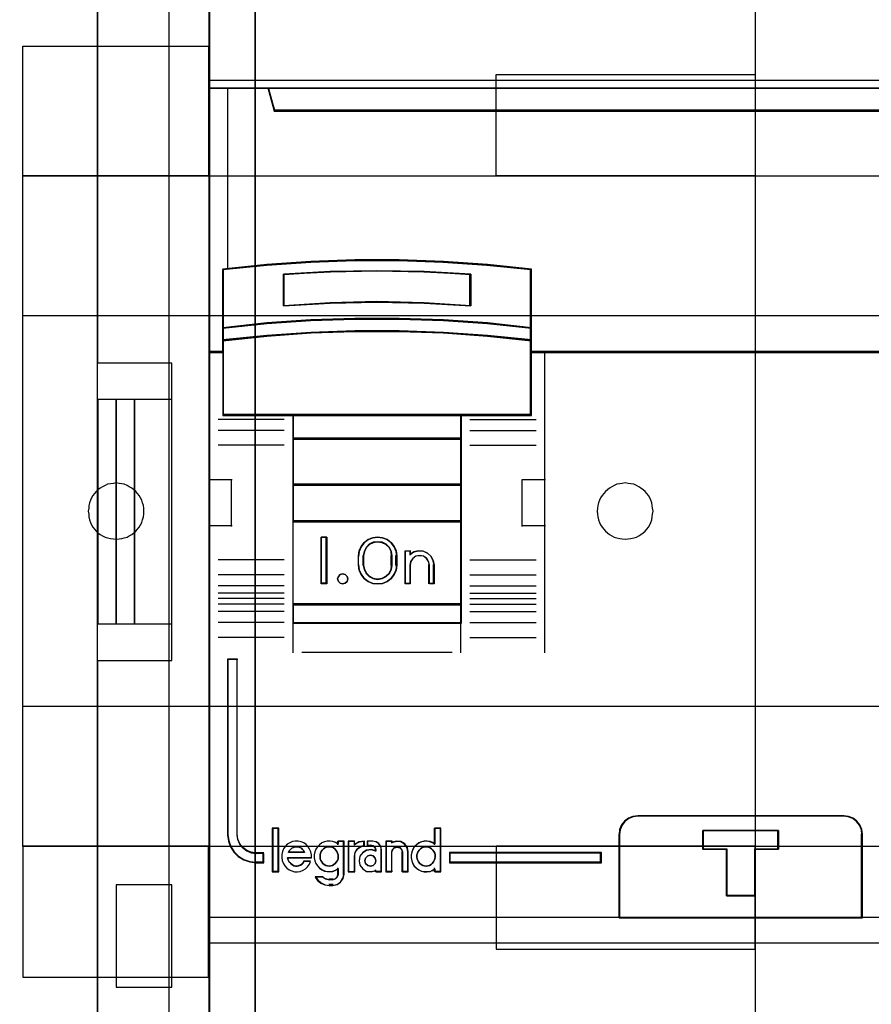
# Model space of a CAD drawing. Extents: x -558982 to 5119495, y -5290134 to 97908.
# Tile 138 of 256: x -474684 to -474227, y -21358 to -20830. Entities that reach past the tile are written whole.
import ezdxf

# ---------------------------------------------------------------- set-up
doc = ezdxf.new("R2010")
doc.units = 0
doc.header["$MEASUREMENT"] = 0
doc.layers.get('0').update_dxf_attribs({"color": 252})
for name, color, linetype in [('30', 7, 'Continuous'), ('45', 8, 'Continuous'), ('5', 7, 'Continuous'), ('50', 7, 'Continuous')]:
    doc.layers.add(name, color=color, linetype=linetype)

# ---------------------------------------------------------------- blocks, each defined once
blk = doc.blocks.new('*U1072')
at = {"layer": '5', "color": 7}
for points in [[(498.624489, -386.338651), (498.624489, -323.250088), (498.624489, -298.744188), (498.624489, -173.234937), (498.624489, -148.780413), (498.624489, -78.807593), (498.624489, -73.721462), (499.243182, -73.721462), (511.823274, -73.721462), (512.441967, -73.721462), (512.441967, -78.807593), (512.441967, -78.807593), (512.441967, -386.338651)], [(512.442723, -386.341247), (512.442723, -78.807635), (512.442723, -73.721462), (511.824042, -73.721462), (511.824042, -73.721462), (499.244201, -73.721462), (498.62552, -73.721462), (498.62552, -78.807635), (498.62552, -148.781036), (498.62552, -173.235764), (498.62552, -298.746057), (498.62552, -323.25216), (498.62552, -386.341247)]]:
    blk.add_lwpolyline(points, dxfattribs=at)
blk.add_lwpolyline([(512.440072, -386.34188), (512.440072, -78.808532), (512.440072, -386.34188)], close=True, dxfattribs=at)
at = {"layer": '50', "color": 7}
for points in [[(503.983265, -85.921426), (839.76091, -85.921426), (839.76091, -735.000783), (503.983265, -735.000783), (503.983265, -85.921426)], [(507.824617, -92.486155), (835.919558, -92.486155), (835.919558, -379.414356), (507.824617, -379.414356), (507.824617, -92.486155)]]:
    blk.add_lwpolyline(points, dxfattribs=at)
blk = doc.blocks.new('*U1074')
at = {"layer": '50', "color": 7}
for points in [[(503.999172, -168.476979), (507.968207, -168.476979), (507.968207, -152.524789), (503.999172, -152.524789), (503.999172, -93.507993)], [(503.999172, -227.493776), (503.999172, -168.476979)], [(509.985212, -93.002352), (509.985212, -227.999417)], [(509.985212, -137.34823), (834.016113, -137.34823), (834.016113, -183.650891), (509.985212, -183.650891), (509.985212, -137.34823)], [(504.988008, -154.479023), (503.999172, -154.479023), (503.999172, -166.522746), (504.988008, -166.522746), (504.988008, -154.479023)], [(505.976845, -154.479023), (504.985357, -154.479023), (504.985357, -166.522746), (505.976845, -166.522746), (505.976845, -154.479023)], [(507.970424, -154.479023), (505.974194, -154.479023), (505.974194, -166.522746), (507.970424, -166.522746), (507.970424, -154.479023)], [(504.985357, -186.005084), (507.970424, -186.005084), (507.970424, -180.518146), (504.985357, -180.518146), (504.985357, -186.005084)]]:
    blk.add_lwpolyline(points, dxfattribs=at)
blk = doc.blocks.new('*U1075')
at = {"layer": '30', "color": 7}
for points in [[(539.273865, -113.505966), (539.273865, -207.495802)], [(539.273865, -113.505966), (539.273865, -207.495802)], [(499.9802, -135.521016), (509.940145, -135.521016), (509.940145, -142.480318), (499.9802, -142.480318), (499.9802, -135.521016)], [(525.377131, -137.030454), (539.273865, -137.030454), (539.273865, -142.480318), (525.377131, -142.480318), (525.377131, -137.030454)], [(499.9802, -142.47767), (844.087401, -142.47767), (844.087401, -178.455247), (499.9802, -178.455247), (499.9802, -142.47767)], [(499.9802, -149.974543), (844.087401, -149.974543), (844.087401, -170.958374), (499.9802, -170.958374), (499.9802, -149.974543)], [(504.993908, -161.975896), (505.150738, -161.953367), (505.285163, -161.930838), (505.419589, -161.908309), (505.576419, -161.863252), (505.68844, -161.795665), (505.822865, -161.728078), (505.934887, -161.637962), (506.046908, -161.547847), (506.136525, -161.435202), (506.226142, -161.322557), (506.293355, -161.209913), (506.360567, -161.074739), (506.405376, -160.939566), (506.450184, -160.781863), (506.472589, -160.624161), (506.472589, -160.466459), (506.472589, -160.308756), (506.450184, -160.173583), (506.405376, -160.01588), (506.360567, -159.880707), (506.293355, -159.745533), (506.226142, -159.632889), (506.136525, -159.520244), (506.046908, -159.407599), (505.934887, -159.317484), (505.822865, -159.227368), (505.68844, -159.159781), (505.576419, -159.092194), (505.419589, -159.024608), (505.285163, -159.002079), (505.150738, -158.97955), (504.993908, -158.957021), (504.837079, -158.97955), (504.680249, -159.002079), (504.523419, -159.024608), (504.388994, -159.092194), (504.254568, -159.159781), (504.120143, -159.227368), (504.008121, -159.317484), (503.918504, -159.407599), (503.828887, -159.520244), (503.73927, -159.632889), (503.672058, -159.745533), (503.604845, -159.880707), (503.560036, -160.01588), (503.515228, -160.173583), (503.515228, -160.308756), (503.492824, -160.466459), (503.515228, -160.624161), (503.515228, -160.781863), (503.560036, -160.939566), (503.604845, -161.074739), (503.672058, -161.209913), (503.73927, -161.322557), (503.828887, -161.435202), (503.918504, -161.547847), (504.008121, -161.637962), (504.120143, -161.728078), (504.254568, -161.795665), (504.388994, -161.863252), (504.523419, -161.908309), (504.680249, -161.930838), (504.837079, -161.953367), (504.993908, -161.975896)], [(532.291034, -161.975896), (532.447801, -161.953367), (532.604569, -161.930838), (532.761336, -161.908309), (532.895708, -161.863252), (533.03008, -161.795665), (533.142056, -161.728078), (533.254033, -161.637962), (533.36601, -161.547847), (533.455591, -161.435202), (533.545172, -161.322557), (533.612358, -161.209913), (533.679544, -161.074739), (533.724335, -160.939566), (533.74673, -160.781863), (533.769126, -160.624161), (533.791521, -160.466459), (533.769126, -160.308756), (533.74673, -160.173583), (533.724335, -160.01588), (533.679544, -159.880707), (533.612358, -159.745533), (533.545172, -159.632889), (533.455591, -159.520244), (533.36601, -159.407599), (533.254033, -159.317484), (533.142056, -159.227368), (533.03008, -159.159781), (532.895708, -159.092194), (532.761336, -159.024608), (532.604569, -159.002079), (532.447801, -158.97955), (532.291034, -158.957021), (532.134267, -158.97955), (531.999895, -159.002079), (531.843128, -159.024608), (531.708756, -159.092194), (531.574384, -159.159781), (531.462407, -159.227368), (531.35043, -159.317484), (531.238454, -159.407599), (531.148873, -159.520244), (531.059291, -159.632889), (530.96971, -159.745533), (530.924919, -159.880707), (530.857733, -160.01588), (530.835338, -160.173583), (530.812943, -160.308756), (530.790547, -160.466459), (530.812943, -160.624161), (530.835338, -160.781863), (530.857733, -160.939566), (530.924919, -161.074739), (530.96971, -161.209913), (531.059291, -161.322557), (531.148873, -161.435202), (531.238454, -161.547847), (531.35043, -161.637962), (531.462407, -161.728078), (531.574384, -161.795665), (531.708756, -161.863252), (531.843128, -161.908309), (531.999895, -161.930838), (532.134267, -161.953367), (532.291034, -161.975896)], [(499.9802, -185.478105), (509.940145, -185.478105), (509.940145, -178.452599), (499.9802, -178.452599), (499.9802, -185.478105)], [(525.377131, -183.971315), (539.273865, -183.971315), (539.273865, -178.452599), (525.377131, -178.452599), (525.377131, -183.971315)]]:
    blk.add_lwpolyline(points, dxfattribs=at)
blk.add_lwpolyline([(499.9802, -142.47767), (844.087401, -142.47767), (844.087401, -178.455247), (499.9802, -178.455247), (499.9802, -142.47767)], close=True, dxfattribs=at)
blk = doc.blocks.new('*U1076')
at = {"layer": '45', "color": 7}
for points in [[(582.040387, -118.999294), (509.961353, -118.999294), (509.961353, -201.067682), (582.040387, -201.067682), (582.040387, -118.999294)], [(582.016528, -119.02048), (509.982561, -119.02048), (509.982561, -201.043849), (582.016528, -201.043849), (582.016528, -119.02048)], [(578.541368, -138.958261), (513.461129, -138.958261), (513.137902, -137.771932), (509.961353, -137.771932), (509.961353, -151.952701), (510.70812, -151.952701), (510.70812, -151.323671), (510.70812, -150.650498), (510.70812, -147.505347), (513.065454, -147.268081), (515.422788, -147.102547), (517.785694, -147.01978), (520.154173, -147.01978), (522.51708, -147.102547), (524.874413, -147.268081), (527.231747, -147.505347), (527.231747, -150.650498), (527.231747, -151.323671), (527.231747, -151.952701), (527.978514, -151.952701), (581.043597, -151.952701), (581.043597, -137.771932), (578.864596, -137.771932), (578.541368, -138.958261)], [(513.457887, -139.000667), (578.541202, -139.000667), (578.864445, -137.771932), (513.134644, -137.771932), (513.457887, -139.000667)], [(521.502051, -149.314895), (524.014498, -149.450212), (524.014498, -147.753107), (521.502051, -147.617789), (518.978413, -147.572684), (516.471563, -147.617789), (513.959116, -147.753107), (513.959116, -149.450212), (516.471563, -149.314895), (518.978413, -149.258513), (521.502051, -149.314895)], [(524.904651, -150.369015), (522.541982, -150.197264), (520.173727, -150.122839), (517.799887, -150.122839), (515.431632, -150.197264), (513.068963, -150.369015), (510.706294, -150.62664), (510.706294, -151.325093), (513.068963, -151.078917), (515.431632, -150.907166), (517.799887, -150.821291), (520.173727, -150.821291), (522.541982, -150.907166), (524.904651, -151.078917), (527.26732, -151.325093), (527.26732, -150.62664), (524.904651, -150.369015)], [(524.887599, -150.38363), (522.531738, -150.21831), (520.170307, -150.146672), (517.803307, -150.146672), (515.441876, -150.21831), (513.086015, -150.38363), (510.730153, -150.631609), (510.730153, -151.303907), (513.086015, -151.06695), (515.441876, -150.90163), (517.803307, -150.818971), (520.170307, -150.818971), (522.531738, -150.90163), (524.887599, -151.06695), (527.24346, -151.303907), (527.24346, -150.631609), (524.887599, -150.38363)], [(524.887599, -150.38363), (522.531738, -150.21831), (520.170307, -150.146672), (517.803307, -150.146672), (515.441876, -150.21831), (513.086015, -150.38363), (510.730153, -150.631609), (510.730153, -151.303907), (513.086015, -151.06695), (515.441876, -150.90163), (517.803307, -150.818971), (520.170307, -150.818971), (522.531738, -150.90163), (524.887599, -151.06695), (527.24346, -151.303907), (527.24346, -150.631609), (524.887599, -150.38363)], [(514.470925, -155.334371), (523.502689, -155.334371), (527.26732, -155.334371), (527.26732, -151.917692), (527.26732, -151.284356), (524.904651, -151.045466), (522.541982, -150.878799), (520.173727, -150.795465), (517.799887, -150.795465), (515.431632, -150.878799), (513.068963, -151.045466), (510.706294, -151.284356), (510.706294, -151.917692), (510.706294, -155.334371), (514.470925, -155.334371)], [(514.483937, -155.313186), (523.489677, -155.313186), (527.24346, -155.313186), (527.24346, -151.928401), (527.24346, -151.300977), (524.887599, -151.064318), (522.531738, -150.899206), (520.170307, -150.81665), (517.803307, -150.81665), (515.441876, -150.899206), (513.086015, -151.064318), (510.730153, -151.300977), (510.730153, -151.928401), (510.730153, -155.313186), (514.483937, -155.313186)], [(523.513452, -155.289352), (514.460162, -155.289352), (514.460162, -156.60018), (523.513452, -156.60018), (523.513452, -155.289352)], [(523.492244, -155.310537), (514.484021, -155.310537), (514.484021, -156.578995), (523.492244, -156.578995), (523.492244, -155.310537)], [(523.513452, -156.552513), (514.460162, -156.552513), (514.460162, -159.068243), (523.513452, -159.068243), (523.513452, -156.552513)], [(523.492244, -156.576347), (514.484021, -156.576347), (514.484021, -159.047058), (523.492244, -159.047058), (523.492244, -156.576347)], [(523.513452, -159.023224), (514.460162, -159.023224), (514.460162, -161.043752), (523.513452, -161.043752), (523.513452, -159.023224)], [(523.492244, -159.044409), (514.484021, -159.044409), (514.484021, -161.022567), (523.492244, -161.022567), (523.492244, -159.044409)], [(514.460162, -165.487325), (523.513452, -165.487325), (523.513452, -160.996086), (514.460162, -160.996086), (514.460162, -165.487325)], [(516.284075, -161.862026), (516.284075, -164.377756), (515.987159, -164.377756), (515.987159, -161.862026), (516.284075, -161.862026)], [(518.128163, -162.366293), (518.299188, -162.15338), (518.498717, -161.990894), (518.755255, -161.895644), (519.011792, -161.862026), (519.279732, -161.895644), (519.524868, -161.990894), (519.735799, -162.15338), (519.906824, -162.366293), (520.003738, -162.60722), (520.037943, -162.870559), (520.037943, -163.369223), (520.003738, -163.632562), (519.906824, -163.873489), (519.735799, -164.086402), (519.524868, -164.243285), (519.279732, -164.344138), (519.011792, -164.377756), (518.755255, -164.344138), (518.498717, -164.243285), (518.299188, -164.086402), (518.128163, -163.873489), (518.031249, -163.632562), (517.991343, -163.369223), (517.991343, -162.870559), (518.031249, -162.60722), (518.128163, -162.366293)], [(518.39271, -162.412226), (518.283762, -162.626098), (518.237889, -162.868112), (518.237889, -163.369022), (518.283762, -163.605407), (518.39271, -163.813651), (518.564732, -163.982497), (518.776894, -164.089433), (519.011992, -164.128831), (519.258558, -164.089433), (519.470719, -163.982497), (519.642742, -163.813651), (519.75169, -163.605407), (519.786094, -163.369022), (519.786094, -162.868112), (519.75169, -162.626098), (519.642742, -162.412226), (519.470719, -162.24338), (519.258558, -162.142072), (519.011992, -162.108303), (518.776894, -162.142072), (518.564732, -162.24338), (518.39271, -162.412226)], [(520.499223, -164.377756), (520.499223, -162.603504), (520.757258, -162.603504), (520.757258, -162.78997), (520.963685, -162.654359), (521.210251, -162.603504), (521.468285, -162.620456), (521.691915, -162.727815), (521.886874, -162.897329), (522.001556, -163.112048), (522.047429, -163.360669), (522.047429, -164.377756), (521.789394, -164.377756), (521.789394, -163.360669), (521.743522, -163.162902), (521.640308, -163.004689), (521.468285, -162.886029), (521.273326, -162.857776), (521.066899, -162.886029), (520.906344, -163.004689), (520.791662, -163.162902), (520.757258, -163.360669), (520.757258, -164.377756), (520.499223, -164.377756)], [(517.377732, -163.973621), (517.408115, -164.106322), (517.377732, -164.245055), (517.274431, -164.341564), (517.134671, -164.377756), (517.000987, -164.341564), (516.909839, -164.245055), (516.867303, -164.106322), (516.909839, -163.973621), (517.000987, -163.871079), (517.134671, -163.834888), (517.274431, -163.871079), (517.377732, -163.973621)], [(523.513452, -165.442306), (514.460162, -165.442306), (514.460162, -166.483024), (523.513452, -166.483024), (523.513452, -165.442306)], [(523.492244, -165.463491), (514.484021, -165.463491), (514.484021, -166.461839), (523.492244, -166.461839), (523.492244, -165.463491)], [(512.909306, -179.331781), (512.909306, -178.840146), (512.492829, -178.840146), (512.230392, -178.795954), (511.990776, -178.702047), (511.77398, -178.536327), (511.614235, -178.342988), (511.505837, -178.094408), (511.477312, -177.834781), (511.477312, -168.410867), (510.958143, -168.410867), (510.958143, -177.834781), (511.009489, -178.177268), (511.112182, -178.486611), (511.294747, -178.76281), (511.540068, -179.005866), (511.836736, -179.177109), (512.16193, -179.293113), (512.492829, -179.331781), (512.909306, -179.331781)], [(531.964957, -182.295045), (545.021312, -182.295045), (545.021312, -177.803361), (544.993366, -177.553824), (544.887171, -177.304286), (544.730674, -177.1102), (544.523874, -176.943842), (544.283538, -176.849572), (544.020846, -176.810755), (532.971011, -176.810755), (532.708319, -176.849572), (532.467984, -176.943842), (532.261184, -177.1102), (532.104686, -177.304286), (531.998492, -177.553824), (531.964957, -177.803361), (531.964957, -182.295045)], [(531.986165, -182.27386), (545.000104, -182.27386), (545.000104, -177.816878), (544.972248, -177.569268), (544.866399, -177.321658), (544.71041, -177.129072), (544.504281, -176.963999), (544.264727, -176.870457), (544.002888, -176.83194), (532.988951, -176.83194), (532.727113, -176.870457), (532.487558, -176.963999), (532.28143, -177.129072), (532.125441, -177.321658), (532.019591, -177.569268), (531.986165, -177.816878), (531.986165, -182.27386)], [(513.68871, -179.803149), (513.68871, -177.496622), (513.386492, -177.496622), (513.386492, -179.803149), (513.68871, -179.803149)], [(539.259785, -178.600239), (539.259785, -181.113976), (537.732121, -181.113976), (537.732121, -178.600239), (536.463766, -178.600239), (536.463766, -177.602548), (540.522503, -177.602548), (540.522503, -178.600239), (539.259785, -178.600239)], [(537.732121, -178.600239), (537.732121, -181.113976), (539.259785, -181.113976), (539.259785, -178.600239), (540.522503, -178.600239), (540.522503, -177.602548), (536.463766, -177.602548), (536.463766, -178.600239), (537.732121, -178.600239)], [(537.741068, -178.608633), (537.741068, -181.090143), (539.250771, -181.090143), (539.250771, -178.608633), (540.498643, -178.608633), (540.498643, -177.623733), (536.487625, -177.623733), (536.487625, -178.608633), (537.741068, -178.608633)], [(531.015886, -178.794209), (522.863948, -178.794209), (522.863948, -179.331781), (531.015886, -179.331781), (531.015886, -178.794209)]]:
    blk.add_lwpolyline(points, close=True, dxfattribs=at)
at = {"layer": '45', "color": 139}
for points in [[(582.040387, -118.999294), (509.961353, -118.999294), (509.961353, -201.067682), (582.040387, -201.067682), (582.040387, -118.999294)], [(517.408115, -164.106322), (517.377732, -163.973621), (517.274431, -163.871079), (517.134671, -163.834888), (517.000987, -163.871079), (516.909839, -163.973621), (516.867303, -164.106322), (516.909839, -164.245055), (517.000987, -164.341564), (517.134671, -164.377756), (517.274431, -164.341564), (517.377732, -164.245055), (517.408115, -164.106322)], [(516.411055, -179.51715), (516.504524, -179.50565), (516.592151, -179.476901), (516.668094, -179.430903), (516.744038, -179.367655), (516.81414, -179.292907), (516.855032, -179.218159), (516.890083, -179.120412), (516.901767, -179.022666), (516.890083, -178.913419), (516.866716, -178.827172), (516.831665, -178.729425), (516.779089, -178.654677), (516.714829, -178.579929), (516.638885, -178.528181), (516.551258, -178.493682), (516.451948, -178.476433), (516.364321, -178.476433), (516.276694, -178.493682), (516.189066, -178.528181), (516.113123, -178.579929), (516.037179, -178.654677), (515.984603, -178.729425), (515.949552, -178.827172), (515.926185, -178.913419), (515.926185, -179.022666), (515.937869, -179.120412), (515.97292, -179.218159), (516.013812, -179.292907), (516.07223, -179.367655), (516.148174, -179.430903), (516.235801, -179.476901), (516.323428, -179.50565), (516.411055, -179.51715)], [(521.61877, -179.51715), (521.706397, -179.50565), (521.794025, -179.476901), (521.881652, -179.430903), (521.945911, -179.367655), (522.010171, -179.292907), (522.051064, -179.218159), (522.086115, -179.120412), (522.097798, -179.022666), (522.097798, -178.913419), (522.074431, -178.827172), (522.033539, -178.729425), (521.97512, -178.654677), (521.910861, -178.579929), (521.834917, -178.528181), (521.74729, -178.493682), (521.659663, -178.476433), (521.560352, -178.476433), (521.472725, -178.493682), (521.385098, -178.528181), (521.309155, -178.579929), (521.244895, -178.654677), (521.192319, -178.729425), (521.145584, -178.827172), (521.122217, -178.913419), (521.122217, -179.022666), (521.133901, -179.120412), (521.168951, -179.218159), (521.209844, -179.292907), (521.279946, -179.367655), (521.344206, -179.430903), (521.431833, -179.476901), (521.51946, -179.50565), (521.61877, -179.51715)], [(518.924508, -179.22419), (518.876031, -179.080699), (518.77302, -178.967102), (518.627591, -178.937208), (518.482163, -178.967102), (518.367032, -179.080699), (518.330675, -179.22419), (518.367032, -179.373659), (518.482163, -179.475299), (518.627591, -179.51715), (518.77302, -179.475299), (518.876031, -179.373659), (518.924508, -179.22419)]]:
    blk.add_lwpolyline(points, close=True, dxfattribs=at)
for points in [[(509.961353, -137.771932), (582.040387, -137.771932)], [(513.134644, -137.771932), (513.505789, -139.000667)], [(513.45807, -138.953), (578.541019, -138.953)], [(527.26732, -147.519721), (524.904651, -147.260926), (522.541982, -147.080371), (520.173727, -146.990094), (517.799887, -146.990094), (515.431632, -147.080371), (513.068963, -147.260926), (510.706294, -147.519721)], [(510.706294, -147.472054), (510.706294, -155.334371)], [(524.014498, -147.795127), (521.502051, -147.628294), (518.978413, -147.572684), (516.471563, -147.628294), (513.959116, -147.795127)], [(513.959116, -149.450212), (513.959116, -147.747461)], [(523.966779, -149.450212), (523.966779, -147.747461)], [(527.219601, -155.334371), (527.219601, -147.472054)], [(524.014498, -149.450212), (521.502051, -149.285716), (518.978413, -149.217176), (516.471563, -149.285716), (513.959116, -149.450212)], [(527.26732, -150.655114), (524.904651, -150.382928), (522.541982, -150.20147), (520.173727, -150.122839), (517.799887, -150.122839), (515.431632, -150.20147), (513.068963, -150.382928), (510.706294, -150.655114)], [(527.26732, -151.325093), (524.904651, -151.066297), (522.541982, -150.885743), (520.173727, -150.795465), (517.799887, -150.795465), (515.431632, -150.885743), (513.068963, -151.066297), (510.706294, -151.325093)], [(510.754013, -151.905034), (509.961353, -151.905034)], [(582.040387, -151.905034), (527.219601, -151.905034)], [(527.967193, -151.905034), (527.967193, -168.077202)], [(527.26732, -155.289352), (510.706294, -155.289352)], [(514.460162, -155.289352), (514.460162, -166.483024)], [(514.460162, -155.289352), (523.513452, -155.289352)], [(523.465733, -155.289352), (523.465733, -166.483024)], [(514.006835, -155.546222), (510.457097, -155.546222)], [(523.966779, -155.546222), (527.511215, -155.546222)], [(514.006835, -156.142052), (510.457097, -156.142052)], [(523.966779, -156.142052), (527.511215, -156.142052)], [(514.460162, -156.552513), (523.513452, -156.552513)], [(514.006835, -156.933845), (510.457097, -156.933845)], [(523.966779, -156.933845), (527.511215, -156.933845)], [(509.961353, -158.7743), (511.209991, -158.7743)], [(511.164923, -158.7743), (511.164923, -161.290029)], [(514.460162, -159.023224), (523.513452, -159.023224)], [(526.768925, -161.290029), (526.768925, -158.7743)], [(526.768925, -158.7743), (528.012261, -158.7743)], [(514.460162, -160.996086), (523.513452, -160.996086)], [(509.961353, -161.245011), (511.209991, -161.245011)], [(526.768925, -161.245011), (528.012261, -161.245011)], [(516.284075, -161.862026), (515.987159, -161.862026)], [(515.987159, -161.862026), (515.987159, -164.377756)], [(516.236356, -161.862026), (516.236356, -164.377756)], [(520.037943, -162.897448), (520.003738, -162.627088), (519.906824, -162.379737), (519.735799, -162.161148), (519.524868, -161.99433), (519.279732, -161.89654), (519.011792, -161.862026), (518.755255, -161.89654), (518.498717, -161.99433), (518.299188, -162.161148), (518.128163, -162.379737), (518.031249, -162.627088), (517.991343, -162.897448)], [(519.786094, -162.897448), (519.75169, -162.64609), (519.642742, -162.423961), (519.470719, -162.248595), (519.258558, -162.143376), (519.011992, -162.108303), (518.776894, -162.143376), (518.564732, -162.248595), (518.39271, -162.423961), (518.283762, -162.64609), (518.237889, -162.897448)], [(520.499223, -162.603504), (520.796139, -162.603504)], [(520.499223, -162.603504), (520.499223, -164.377756)], [(520.748421, -162.603504), (520.748421, -162.831244)], [(522.047429, -163.387353), (522.001242, -163.12997), (521.885774, -162.907684), (521.68948, -162.732196), (521.464318, -162.621053), (521.204517, -162.603504), (520.956262, -162.656151), (520.748421, -162.796542)], [(514.006835, -163.088113), (510.457097, -163.088113)], [(517.991343, -163.387353), (517.991343, -162.849781)], [(518.237889, -163.387353), (518.237889, -162.849781)], [(519.741027, -163.387353), (519.741027, -162.849781)], [(519.990224, -163.387353), (519.990224, -162.849781)], [(521.798231, -163.387353), (521.751573, -163.175948), (521.646592, -163.006824), (521.471624, -162.879982), (521.273326, -162.849781), (521.063364, -162.879982), (520.90006, -163.006824), (520.783414, -163.175948), (520.748421, -163.387353)], [(523.966779, -163.088113), (527.511215, -163.088113)], [(517.991343, -163.339686), (518.031249, -163.610738), (518.128163, -163.858721), (518.299188, -164.077869), (518.498717, -164.239346), (518.755255, -164.343153), (519.011792, -164.377756), (519.279732, -164.343153), (519.524868, -164.239346), (519.735799, -164.077869), (519.906824, -163.858721), (520.003738, -163.610738), (520.037943, -163.339686)], [(518.237889, -163.339686), (518.283762, -163.585198), (518.39271, -163.801482), (518.564732, -163.976847), (518.776894, -164.087912), (519.011992, -164.128831), (519.258558, -164.087912), (519.470719, -163.976847), (519.642742, -163.801482), (519.75169, -163.585198), (519.786094, -163.339686)], [(520.748421, -163.339686), (520.748421, -164.377756)], [(521.750513, -163.339686), (521.750513, -164.377756)], [(522.002361, -163.339686), (522.002361, -164.377756)], [(514.006835, -163.879906), (510.457097, -163.879906)], [(523.966779, -163.879906), (527.511215, -163.879906)], [(514.006835, -164.473089), (510.457097, -164.473089)], [(516.284075, -164.330089), (515.987159, -164.330089)], [(520.499223, -164.330089), (520.796139, -164.330089)], [(521.750513, -164.330089), (522.047429, -164.330089)], [(523.966779, -164.473089), (527.511215, -164.473089)], [(514.006835, -164.865013), (510.457097, -164.865013)], [(514.006835, -165.161604), (510.457097, -165.161604)], [(523.966779, -164.865013), (527.511215, -164.865013)], [(523.966779, -165.161604), (527.511215, -165.161604)], [(514.006835, -165.463491), (510.457097, -165.463491)], [(514.006835, -165.852767), (510.457097, -165.852767)], [(514.460162, -165.442306), (523.513452, -165.442306)], [(523.966779, -165.463491), (527.511215, -165.463491)], [(523.966779, -165.852767), (527.511215, -165.852767)], [(514.006835, -166.448598), (510.457097, -166.448598)], [(514.460162, -166.438006), (523.513452, -166.438006)], [(514.460162, -166.438006), (514.460162, -168.077202)], [(523.465733, -166.438006), (523.465733, -168.077202)], [(523.966779, -166.448598), (527.511215, -166.448598)], [(514.006835, -167.240391), (510.457097, -167.240391)], [(523.966779, -167.240391), (527.511215, -167.240391)], [(510.958143, -168.410867), (510.958143, -177.84088)], [(510.958143, -168.410867), (511.512209, -168.410867)], [(511.464491, -168.410867), (511.464491, -177.84088)], [(514.955906, -168.032184), (523.017708, -168.032184)], [(533.014767, -176.810755), (532.74065, -176.851039), (532.489862, -176.948872), (532.274067, -177.121519), (532.110764, -177.32294), (531.99995, -177.58191), (531.964957, -177.84088)], [(532.967048, -176.810755), (544.024522, -176.810755)], [(545.021312, -177.84088), (544.992136, -177.58191), (544.881266, -177.32294), (544.717879, -177.121519), (544.501975, -176.948872), (544.25106, -176.851039), (543.976803, -176.810755)], [(513.362633, -177.475437), (513.362633, -179.826982)], [(513.362633, -177.475437), (513.709919, -177.475437)], [(513.664851, -177.475437), (513.664851, -179.826982)], [(522.052731, -177.475437), (522.052731, -178.373155)], [(522.052731, -177.475437), (522.410621, -177.475437)], [(522.362902, -177.475437), (522.362902, -179.826982)], [(510.958143, -177.793213), (511.009853, -178.14521), (511.113273, -178.463143), (511.29713, -178.747011), (511.544189, -178.996816), (511.842958, -179.172814), (512.170455, -179.292039), (512.503697, -179.331781)], [(511.464491, -177.793213), (511.493682, -178.064022), (511.604608, -178.323306), (511.768079, -178.524972), (511.989932, -178.697828), (512.235138, -178.79578), (512.503697, -178.841875)], [(531.964957, -182.295045), (531.964957, -177.793213)], [(536.463766, -177.602548), (540.522503, -177.602548)], [(536.463766, -177.602548), (536.463766, -178.632673)], [(540.474784, -177.602548), (540.474784, -178.632673)], [(544.973593, -182.295045), (544.973593, -177.793213)], [(515.464905, -179.074496), (515.464905, -178.916077), (515.430527, -178.757659), (515.367501, -178.610557), (515.281556, -178.47477), (515.172692, -178.355956), (515.04664, -178.271089), (514.903398, -178.208853), (514.754427, -178.174907), (514.593997, -178.169249), (514.445025, -178.197538), (514.296054, -178.259773), (514.164272, -178.34464), (514.061138, -178.463454), (513.963734, -178.587925), (513.906437, -178.735028), (513.877789, -178.899104), (513.86633, -179.057522), (513.900708, -179.21594), (513.952275, -179.363043), (514.03822, -179.49883), (514.147083, -179.617644), (514.261676, -179.713826), (514.410647, -179.776062), (514.559619, -179.815666), (514.714319, -179.826982), (514.863291, -179.798693), (515.012262, -179.742115), (515.138314, -179.657248), (515.258637, -179.555408), (515.356041, -179.413963), (515.419068, -179.266861)], [(515.099062, -178.786264), (515.05781, -178.702352), (514.987091, -178.618439), (514.922266, -178.560345), (514.833869, -178.508707), (514.757257, -178.482887), (514.668859, -178.476433), (514.568675, -178.482887), (514.492064, -178.508707), (514.403666, -178.560345), (514.338841, -178.618439), (514.274016, -178.702352), (514.226871, -178.786264)], [(516.901767, -178.333133), (516.768882, -178.248365), (516.618664, -178.197505), (516.468447, -178.169249), (516.31823, -178.1749), (516.162234, -178.208807), (516.023572, -178.27097), (515.896465, -178.36704), (515.786691, -178.485715), (515.700027, -178.610041), (515.648028, -178.756971), (515.613363, -178.915204), (515.613363, -179.073437), (515.648028, -179.23167), (515.700027, -179.384252), (515.786691, -179.508578), (515.896465, -179.627252), (516.023572, -179.717671), (516.162234, -179.785485), (516.31823, -179.813741), (516.468447, -179.813741), (516.618664, -179.796788), (516.768882, -179.740276), (516.901767, -179.655508)], [(516.856699, -178.169249), (516.856699, -178.373155)], [(516.856699, -178.169249), (517.214589, -178.169249)], [(517.16687, -178.169249), (517.16687, -179.980574)], [(517.434625, -178.169249), (517.434625, -179.826982)], [(517.434625, -178.169249), (517.797817, -178.169249)], [(518.306816, -178.169249), (518.014561, -178.217684), (517.752749, -178.383748)], [(517.752749, -178.169249), (517.752749, -178.383748)], [(518.306816, -178.404933), (518.093714, -178.470331), (517.911054, -178.601129), (517.783193, -178.791379), (517.752749, -179.011356)], [(518.259097, -178.169249), (518.259097, -178.449951)], [(518.460576, -178.169249), (518.460576, -178.439359)], [(518.762794, -178.169249), (518.460576, -178.169249)], [(518.460576, -178.39434), (518.677961, -178.39434)], [(518.924508, -178.677691), (518.884742, -178.53931), (518.785328, -178.427288), (518.632894, -178.39434)], [(519.224075, -178.677691), (519.18728, -178.483999), (519.070762, -178.314518), (518.911316, -178.211619), (518.715076, -178.169249)], [(519.457366, -178.169249), (519.457366, -179.826982)], [(519.457366, -178.169249), (519.804652, -178.169249)], [(520.660937, -178.786264), (520.613975, -178.543018), (520.473092, -178.335368), (520.255896, -178.198913), (520.003479, -178.169249), (519.756933, -178.246376)], [(519.756933, -178.169249), (519.756933, -178.285767)], [(520.361369, -178.786264), (520.313015, -178.631349), (520.21026, -178.508707), (520.053107, -178.476433), (519.908042, -178.508707), (519.805288, -178.631349), (519.756933, -178.786264)], [(522.097798, -178.333133), (521.964914, -178.248365), (521.826251, -178.197505), (521.664479, -178.169249), (521.514261, -178.1749), (521.364044, -178.208807), (521.219604, -178.27097), (521.092497, -178.36704), (520.982722, -178.485715), (520.896059, -178.610041), (520.84406, -178.756971), (520.809395, -178.915204), (520.809395, -179.073437), (520.84406, -179.23167), (520.896059, -179.384252), (520.982722, -179.508578), (521.092497, -179.627252), (521.219604, -179.717671), (521.364044, -179.785485), (521.514261, -179.813741), (521.664479, -179.813741), (521.826251, -179.796788), (521.964914, -179.740276), (522.097798, -179.655508)], [(512.455978, -178.794209), (512.909306, -178.794209)], [(512.861587, -178.794209), (512.861587, -179.331781)], [(514.176501, -179.04843), (515.464905, -179.04843)], [(514.176501, -179.04843), (514.199997, -179.151914), (514.241114, -179.243223), (514.299852, -179.322357), (514.364465, -179.389317), (514.440825, -179.45019), (514.517185, -179.492801), (514.605293, -179.51715), (514.705149, -179.51715), (514.793257, -179.492801), (514.881365, -179.462365), (514.957725, -179.413666), (515.022338, -179.346706), (515.075202, -179.255397)], [(514.226871, -178.741246), (515.099062, -178.741246)], [(517.434625, -179.826982), (517.797817, -179.826982), (517.797817, -178.966338)], [(518.924508, -178.692927), (518.677961, -178.630024), (518.425545, -178.658617), (518.220089, -178.790141), (518.067465, -178.978849), (518.020504, -179.224742), (518.067465, -179.464917), (518.220089, -179.665062), (518.425545, -179.796586), (518.677961, -179.813741), (518.924508, -179.750838)], [(518.876789, -178.630024), (518.876789, -178.73595)], [(519.179007, -178.630024), (519.179007, -179.826982)], [(519.756933, -178.741246), (519.756933, -179.826982)], [(520.313651, -178.741246), (520.313651, -179.826982)], [(520.615869, -178.741246), (520.615869, -179.826982)], [(522.863948, -178.794209), (531.015886, -178.794209)], [(522.863948, -178.794209), (522.863948, -179.331781)], [(530.968167, -179.331781), (530.968167, -178.794209)], [(536.463766, -178.585006), (537.765425, -178.585006)], [(537.717706, -178.585006), (537.717706, -181.113976)], [(539.226146, -178.585006), (540.522503, -178.585006)], [(539.226146, -178.585006), (539.226146, -181.113976)], [(512.455978, -179.284114), (512.909306, -179.284114)], [(515.030135, -179.236448), (515.419837, -179.236448)], [(516.856699, -179.615131), (516.856699, -179.980574)], [(522.052731, -179.615131), (522.052731, -179.826982)], [(522.863948, -179.284114), (531.015886, -179.284114)], [(513.362633, -179.779316), (513.709919, -179.779316)], [(515.658431, -180.070611), (515.800737, -180.260054), (515.978619, -180.418942), (516.198008, -180.522831), (516.435184, -180.547275)], [(515.658431, -180.070611), (516.090549, -180.070611)], [(516.042831, -180.070611), (516.220023, -180.190659), (516.435184, -180.250684)], [(516.583642, -180.547275), (516.817994, -180.505522), (517.0223, -180.368333), (517.154499, -180.165532), (517.214589, -179.932907)], [(516.583642, -180.250684), (516.739458, -180.198802), (516.849828, -180.095038), (516.901767, -179.932907)], [(518.876789, -179.707816), (518.876789, -179.826982)], [(518.876789, -179.779316), (519.224075, -179.779316)], [(519.457366, -179.779316), (519.804652, -179.779316)], [(520.313651, -179.779316), (520.660937, -179.779316)], [(522.052731, -179.779316), (522.410621, -179.779316)], [(516.387466, -180.203017), (516.62871, -180.203017)], [(516.62871, -180.499609), (516.387466, -180.499609)], [(537.717706, -181.06631), (539.273865, -181.06631)], [(509.961353, -182.250027), (582.040387, -182.250027)]]:
    blk.add_lwpolyline(points, dxfattribs=at)
at = {"layer": '45', "color": 140}
for points in [[(578.541368, -138.958261), (513.461129, -138.958261), (513.137902, -137.771932), (509.961353, -137.771932), (509.961353, -151.952701), (510.70812, -151.952701), (510.70812, -151.323671), (510.70812, -150.650498), (510.70812, -147.505347), (513.065454, -147.268081), (515.422788, -147.102547), (517.785694, -147.01978), (520.154173, -147.01978), (522.51708, -147.102547), (524.874413, -147.268081), (527.231747, -147.505347), (527.231747, -150.650498), (527.231747, -151.323671), (527.231747, -151.952701), (527.978514, -151.952701), (581.043597, -151.952701), (581.043597, -137.771932), (578.864596, -137.771932), (578.541368, -138.958261)], [(578.519096, -138.975901), (513.480119, -138.975901), (513.157096, -137.793117), (509.982561, -137.793117), (509.982561, -151.931516), (510.728855, -151.931516), (510.728855, -151.304365), (510.728855, -150.633204), (510.728855, -147.49745), (513.084694, -147.260893), (515.440533, -147.095853), (517.801941, -147.013333), (520.168919, -147.013333), (522.530327, -147.095853), (524.886166, -147.260893), (527.242005, -147.49745), (527.242005, -150.633204), (527.242005, -151.304365), (527.242005, -151.931516), (527.988299, -151.931516), (581.019738, -151.931516), (581.019738, -137.793117), (578.842118, -137.793117), (578.519096, -138.975901)], [(513.481524, -138.976834), (578.520215, -138.976834), (578.843237, -137.793117), (513.158503, -137.793117), (513.481524, -138.976834)]]:
    blk.add_lwpolyline(points, close=True, dxfattribs=at)
blk.add_lwpolyline([(510.958143, -137.771932), (510.958143, -147.485295)], dxfattribs=at)
at = {"layer": '45', "color": 59}
for points in [[(513.457887, -139.000667), (578.541202, -139.000667), (578.864445, -137.771932), (513.134644, -137.771932), (513.457887, -139.000667)], [(522.541982, -150.237369), (524.904651, -150.404467), (527.26732, -150.655114), (527.26732, -147.480248), (524.904651, -147.240741), (522.541982, -147.073643), (520.173727, -146.990094), (517.799887, -146.990094), (515.431632, -147.073643), (513.068963, -147.240741), (510.706294, -147.480248), (510.706294, -150.655114), (513.068963, -150.404467), (515.431632, -150.237369), (517.799887, -150.164959), (520.173727, -150.164959), (522.541982, -150.237369)], [(522.531738, -150.218667), (524.887599, -150.383712), (527.24346, -150.631281), (527.24346, -147.495413), (524.887599, -147.258847), (522.531738, -147.093802), (520.170307, -147.011279), (517.803307, -147.011279), (515.441876, -147.093802), (513.086015, -147.258847), (510.730153, -147.495413), (510.730153, -150.631281), (513.086015, -150.383712), (515.441876, -150.218667), (517.803307, -150.147147), (520.170307, -150.147147), (522.531738, -150.218667)], [(524.014498, -147.753107), (524.014498, -149.450212), (521.502051, -149.314895), (518.978413, -149.258513), (516.471563, -149.314895), (513.959116, -149.450212), (513.959116, -147.753107), (516.471563, -147.617789), (518.978413, -147.572684), (521.502051, -147.617789), (524.014498, -147.753107)], [(521.502051, -149.314895), (524.014498, -149.450212), (524.014498, -147.753107), (521.502051, -147.617789), (518.978413, -147.572684), (516.471563, -147.617789), (513.959116, -147.753107), (513.959116, -149.450212), (516.471563, -149.314895), (518.978413, -149.258513), (521.502051, -149.314895)], [(521.492104, -149.296763), (523.99329, -149.429027), (523.99329, -147.77022), (521.492104, -147.637957), (518.979777, -147.593869), (516.484161, -147.637957), (513.982975, -147.77022), (513.982975, -149.429027), (516.484161, -149.296763), (518.979777, -149.241654), (521.492104, -149.296763)], [(521.492104, -149.296763), (523.99329, -149.429027), (523.99329, -147.77022), (521.492104, -147.637957), (518.979777, -147.593869), (516.484161, -147.637957), (513.982975, -147.77022), (513.982975, -149.429027), (516.484161, -149.296763), (518.979777, -149.241654), (521.492104, -149.296763)], [(524.904651, -150.369015), (522.541982, -150.197264), (520.173727, -150.122839), (517.799887, -150.122839), (515.431632, -150.197264), (513.068963, -150.369015), (510.706294, -150.62664), (510.706294, -151.325093), (513.068963, -151.078917), (515.431632, -150.907166), (517.799887, -150.821291), (520.173727, -150.821291), (522.541982, -150.907166), (524.904651, -151.078917), (527.26732, -151.325093), (527.26732, -150.62664), (524.904651, -150.369015)], [(514.470925, -155.334371), (523.502689, -155.334371), (527.26732, -155.334371), (527.26732, -151.917692), (527.26732, -151.284356), (524.904651, -151.045466), (522.541982, -150.878799), (520.173727, -150.795465), (517.799887, -150.795465), (515.431632, -150.878799), (513.068963, -151.045466), (510.706294, -151.284356), (510.706294, -151.917692), (510.706294, -155.334371), (514.470925, -155.334371)], [(514.483937, -155.313186), (523.489677, -155.313186), (527.24346, -155.313186), (527.24346, -151.928401), (527.24346, -151.300977), (524.887599, -151.064318), (522.531738, -150.899206), (520.170307, -150.81665), (517.803307, -150.81665), (515.441876, -150.899206), (513.086015, -151.064318), (510.730153, -151.300977), (510.730153, -151.928401), (510.730153, -155.313186), (514.483937, -155.313186)], [(523.513452, -155.289352), (514.460162, -155.289352), (514.460162, -156.60018), (523.513452, -156.60018), (523.513452, -155.289352)], [(523.492244, -155.310537), (514.484021, -155.310537), (514.484021, -156.578995), (523.492244, -156.578995), (523.492244, -155.310537)], [(523.513452, -156.552513), (514.460162, -156.552513), (514.460162, -159.068243), (523.513452, -159.068243), (523.513452, -156.552513)], [(523.492244, -156.576347), (514.484021, -156.576347), (514.484021, -159.047058), (523.492244, -159.047058), (523.492244, -156.576347)], [(523.513452, -159.023224), (514.460162, -159.023224), (514.460162, -161.043752), (523.513452, -161.043752), (523.513452, -159.023224)], [(523.492244, -159.044409), (514.484021, -159.044409), (514.484021, -161.022567), (523.492244, -161.022567), (523.492244, -159.044409)], [(514.460162, -165.487325), (523.513452, -165.487325), (523.513452, -160.996086), (514.460162, -160.996086), (514.460162, -165.487325)], [(516.284075, -161.862026), (516.284075, -164.377756), (515.987159, -164.377756), (515.987159, -161.862026), (516.284075, -161.862026)], [(518.128163, -162.366293), (518.299188, -162.15338), (518.498717, -161.990894), (518.755255, -161.895644), (519.011792, -161.862026), (519.279732, -161.895644), (519.524868, -161.990894), (519.735799, -162.15338), (519.906824, -162.366293), (520.003738, -162.60722), (520.037943, -162.870559), (520.037943, -163.369223), (520.003738, -163.632562), (519.906824, -163.873489), (519.735799, -164.086402), (519.524868, -164.243285), (519.279732, -164.344138), (519.011792, -164.377756), (518.755255, -164.344138), (518.498717, -164.243285), (518.299188, -164.086402), (518.128163, -163.873489), (518.031249, -163.632562), (517.991343, -163.369223), (517.991343, -162.870559), (518.031249, -162.60722), (518.128163, -162.366293)], [(518.39271, -162.412226), (518.283762, -162.626098), (518.237889, -162.868112), (518.237889, -163.369022), (518.283762, -163.605407), (518.39271, -163.813651), (518.564732, -163.982497), (518.776894, -164.089433), (519.011992, -164.128831), (519.258558, -164.089433), (519.470719, -163.982497), (519.642742, -163.813651), (519.75169, -163.605407), (519.786094, -163.369022), (519.786094, -162.868112), (519.75169, -162.626098), (519.642742, -162.412226), (519.470719, -162.24338), (519.258558, -162.142072), (519.011992, -162.108303), (518.776894, -162.142072), (518.564732, -162.24338), (518.39271, -162.412226)], [(518.409676, -162.427038), (518.303713, -162.636425), (518.259097, -162.873364), (518.259097, -163.36377), (518.303713, -163.595198), (518.409676, -163.799075), (518.576986, -163.964381), (518.783335, -164.069074), (519.011992, -164.107646), (519.251803, -164.069074), (519.458151, -163.964381), (519.625461, -163.799075), (519.731424, -163.595198), (519.764886, -163.36377), (519.764886, -162.873364), (519.731424, -162.636425), (519.625461, -162.427038), (519.458151, -162.261733), (519.251803, -162.162549), (519.011992, -162.129488), (518.783335, -162.162549), (518.576986, -162.261733), (518.409676, -162.427038)], [(520.499223, -164.377756), (520.499223, -162.603504), (520.757258, -162.603504), (520.757258, -162.78997), (520.963685, -162.654359), (521.210251, -162.603504), (521.468285, -162.620456), (521.691915, -162.727815), (521.886874, -162.897329), (522.001556, -163.112048), (522.047429, -163.360669), (522.047429, -164.377756), (521.789394, -164.377756), (521.789394, -163.360669), (521.743522, -163.162902), (521.640308, -163.004689), (521.468285, -162.886029), (521.273326, -162.857776), (521.066899, -162.886029), (520.906344, -163.004689), (520.791662, -163.162902), (520.757258, -163.360669), (520.757258, -164.377756), (520.499223, -164.377756)], [(517.377732, -163.973621), (517.408115, -164.106322), (517.377732, -164.245055), (517.274431, -164.341564), (517.134671, -164.377756), (517.000987, -164.341564), (516.909839, -164.245055), (516.867303, -164.106322), (516.909839, -163.973621), (517.000987, -163.871079), (517.134671, -163.834888), (517.274431, -163.871079), (517.377732, -163.973621)], [(523.513452, -165.442306), (514.460162, -165.442306), (514.460162, -166.483024), (523.513452, -166.483024), (523.513452, -165.442306)], [(523.492244, -165.463491), (514.484021, -165.463491), (514.484021, -166.461839), (523.492244, -166.461839), (523.492244, -165.463491)], [(531.964957, -182.295045), (545.021312, -182.295045), (545.021312, -177.803361), (544.993366, -177.553824), (544.887171, -177.304286), (544.730674, -177.1102), (544.523874, -176.943842), (544.283538, -176.849572), (544.020846, -176.810755), (532.971011, -176.810755), (532.708319, -176.849572), (532.467984, -176.943842), (532.261184, -177.1102), (532.104686, -177.304286), (531.998492, -177.553824), (531.964957, -177.803361), (531.964957, -182.295045)], [(513.709919, -179.826982), (513.709919, -177.475437), (513.362633, -177.475437), (513.362633, -179.826982), (513.709919, -179.826982)], [(520.895482, -178.620342), (520.84383, -178.766261), (520.809395, -178.923405), (520.809395, -179.080549), (520.84383, -179.237693), (520.895482, -179.389224), (520.981569, -179.512694), (521.090614, -179.630552), (521.216875, -179.720349), (521.360354, -179.787696), (521.509572, -179.815757), (521.658791, -179.815757), (521.819487, -179.798921), (521.957227, -179.742798), (522.089228, -179.658614), (522.089228, -179.826982), (522.410621, -179.826982), (522.410621, -177.475437), (522.089228, -177.475437), (522.089228, -178.34534), (521.957227, -178.261156), (521.819487, -178.210646), (521.658791, -178.182584), (521.509572, -178.188197), (521.360354, -178.22187), (521.216875, -178.283605), (521.090614, -178.379014), (520.981569, -178.496872), (520.895482, -178.620342)], [(539.259785, -178.600239), (539.259785, -181.113976), (537.732121, -181.113976), (537.732121, -178.600239), (536.463766, -178.600239), (536.463766, -177.602548), (540.522503, -177.602548), (540.522503, -178.600239), (539.259785, -178.600239)], [(537.732121, -178.600239), (537.732121, -181.113976), (539.259785, -181.113976), (539.259785, -178.600239), (540.522503, -178.600239), (540.522503, -177.602548), (536.463766, -177.602548), (536.463766, -178.600239), (537.732121, -178.600239)], [(537.741068, -178.608633), (537.741068, -181.090143), (539.250771, -181.090143), (539.250771, -178.608633), (540.498643, -178.608633), (540.498643, -177.623733), (536.487625, -177.623733), (536.487625, -178.608633), (537.741068, -178.608633)], [(513.877789, -178.899104), (513.86633, -179.057522), (513.900708, -179.21594), (513.952275, -179.363043), (514.03822, -179.49883), (514.147083, -179.617644), (514.261676, -179.713826), (514.410647, -179.776062), (514.559619, -179.815666), (514.714319, -179.826982), (514.863291, -179.798693), (515.012262, -179.742115), (515.138314, -179.657248), (515.258637, -179.555408), (515.356041, -179.413963), (515.419068, -179.266861), (515.063829, -179.266861), (515.012262, -179.351727), (514.949235, -179.413963), (514.87475, -179.459225), (514.788805, -179.487514), (514.70286, -179.510146), (514.605456, -179.510146), (514.519511, -179.487514), (514.445025, -179.44791), (514.37054, -179.391332), (514.307514, -179.329096), (514.250217, -179.255545), (514.210109, -179.170678), (514.187191, -179.074496), (515.464905, -179.074496), (515.464905, -178.916077), (515.430527, -178.757659), (515.367501, -178.610557), (515.281556, -178.47477), (515.172692, -178.355956), (515.04664, -178.271089), (514.903398, -178.208853), (514.754427, -178.174907), (514.593997, -178.169249), (514.445025, -178.197538), (514.296054, -178.259773), (514.164272, -178.34464), (514.061138, -178.463454), (513.963734, -178.587925), (513.906437, -178.735028), (513.877789, -178.899104)], [(515.05781, -178.702352), (515.099062, -178.786264), (514.226871, -178.786264), (514.274016, -178.702352), (514.338841, -178.618439), (514.403666, -178.560345), (514.492064, -178.508707), (514.568675, -178.482887), (514.668859, -178.476433), (514.757257, -178.482887), (514.833869, -178.508707), (514.922266, -178.560345), (514.987091, -178.618439), (515.05781, -178.702352)], [(515.099062, -178.786264), (514.226871, -178.786264), (514.274016, -178.702352), (514.338841, -178.618439), (514.403666, -178.560345), (514.492064, -178.508707), (514.568675, -178.482887), (514.668859, -178.476433), (514.757257, -178.482887), (514.833869, -178.508707), (514.922266, -178.560345), (514.987091, -178.618439), (515.05781, -178.702352), (515.099062, -178.786264)], [(515.647798, -178.752538), (515.613363, -178.909578), (515.613363, -179.066617), (515.647798, -179.223657), (515.69945, -179.375088), (515.785538, -179.498476), (515.894582, -179.616255), (516.020843, -179.705992), (516.158583, -179.773295), (516.313541, -179.801338), (516.462759, -179.801338), (516.611977, -179.784512), (516.761195, -179.728426), (516.893196, -179.644298), (516.893196, -179.969594), (516.847283, -180.109808), (516.749717, -180.199545), (516.611977, -180.244413), (516.411106, -180.244413), (516.215975, -180.199545), (516.055278, -180.109808), (515.659276, -180.109808), (515.797016, -180.283673), (515.969191, -180.429495), (516.18154, -180.524841), (516.411106, -180.547275), (516.611977, -180.547275), (516.835804, -180.508015), (517.030936, -180.379018), (517.157197, -180.188328), (517.214589, -179.969594), (517.214589, -178.169249), (516.893196, -178.169249), (516.893196, -178.331897), (516.761195, -178.247768), (516.611977, -178.197292), (516.462759, -178.169249), (516.313541, -178.174857), (516.158583, -178.208509), (516.020843, -178.270203), (515.894582, -178.365548), (515.785538, -178.483328), (515.69945, -178.606716), (515.647798, -178.752538)], [(516.276694, -178.493682), (516.364321, -178.476433), (516.451948, -178.476433), (516.551258, -178.493682), (516.638885, -178.528181), (516.714829, -178.579929), (516.779089, -178.654677), (516.831665, -178.729425), (516.866716, -178.827172), (516.890083, -178.913419), (516.901767, -179.022666), (516.890083, -179.120412), (516.855032, -179.218159), (516.81414, -179.292907), (516.744038, -179.367655), (516.668094, -179.430903), (516.592151, -179.476901), (516.504524, -179.50565), (516.411055, -179.51715), (516.323428, -179.50565), (516.235801, -179.476901), (516.148174, -179.430903), (516.07223, -179.367655), (516.013812, -179.292907), (515.97292, -179.218159), (515.937869, -179.120412), (515.926185, -179.022666), (515.926185, -178.913419), (515.949552, -178.827172), (515.984603, -178.729425), (516.037179, -178.654677), (516.113123, -178.579929), (516.189066, -178.528181), (516.276694, -178.493682)], [(516.037179, -178.654677), (516.113123, -178.579929), (516.189066, -178.528181), (516.276694, -178.493682), (516.364321, -178.476433), (516.451948, -178.476433), (516.551258, -178.493682), (516.638885, -178.528181), (516.714829, -178.579929), (516.779089, -178.654677), (516.831665, -178.729425), (516.866716, -178.827172), (516.890083, -178.913419), (516.901767, -179.022666), (516.890083, -179.120412), (516.855032, -179.218159), (516.81414, -179.292907), (516.744038, -179.367655), (516.668094, -179.430903), (516.592151, -179.476901), (516.504524, -179.50565), (516.411055, -179.51715), (516.323428, -179.50565), (516.235801, -179.476901), (516.148174, -179.430903), (516.07223, -179.367655), (516.013812, -179.292907), (515.97292, -179.218159), (515.937869, -179.120412), (515.926185, -179.022666), (515.926185, -178.913419), (515.949552, -178.827172), (515.984603, -178.729425), (516.037179, -178.654677)], [(517.434625, -178.169249), (517.434625, -179.826982), (517.770536, -179.826982), (517.770536, -178.989629), (517.800002, -178.78029), (517.923759, -178.599241), (518.100555, -178.47477), (518.306816, -178.412534), (518.306816, -178.169249), (518.023943, -178.208853), (517.770536, -178.34464), (517.770536, -178.169249), (517.434625, -178.169249)], [(517.455833, -178.190434), (517.455833, -179.803149), (517.774388, -179.803149), (517.774388, -178.988535), (517.802331, -178.784882), (517.919693, -178.608749), (518.087353, -178.487658), (518.282957, -178.427112), (518.282957, -178.190434), (518.0147, -178.228963), (517.774388, -178.361062), (517.774388, -178.190434), (517.455833, -178.190434)], [(518.217242, -178.802922), (518.066795, -178.989629), (518.020504, -179.232914), (518.066795, -179.470541), (518.217242, -179.668564), (518.419766, -179.798693), (518.668581, -179.815666), (518.911609, -179.753431), (518.911609, -179.826982), (519.224075, -179.826982), (519.224075, -178.644503), (519.189356, -178.463454), (519.079415, -178.305036), (518.928968, -178.208853), (518.743804, -178.169249), (518.477629, -178.169249), (518.477629, -178.401218), (518.657008, -178.401218), (518.790095, -178.429507), (518.876891, -178.52569), (518.911609, -178.644503), (518.911609, -178.706739), (518.668581, -178.644503), (518.419766, -178.672792), (518.217242, -178.802922)], [(519.457366, -178.169249), (519.457366, -179.826982), (519.769831, -179.826982), (519.769831, -178.757659), (519.816123, -178.621872), (519.914491, -178.514374), (520.053365, -178.486085), (520.203811, -178.514374), (520.30218, -178.621872), (520.348471, -178.757659), (520.348471, -179.826982), (520.660937, -179.826982), (520.660937, -178.757659), (520.614645, -178.52569), (520.475772, -178.327667), (520.261675, -178.197538), (520.01286, -178.169249), (519.769831, -178.2428), (519.769831, -178.169249), (519.457366, -178.169249)], [(519.478574, -178.190434), (519.478574, -179.803149), (519.780028, -179.803149), (519.780028, -178.762865), (519.824687, -178.630766), (519.919589, -178.526187), (520.053569, -178.498666), (520.198713, -178.526187), (520.293615, -178.630766), (520.338275, -178.762865), (520.338275, -179.803149), (520.639728, -179.803149), (520.639728, -178.762865), (520.595068, -178.537195), (520.461089, -178.34455), (520.254538, -178.217955), (520.014491, -178.190434), (519.780028, -178.261988), (519.780028, -178.190434), (519.478574, -178.190434)], [(521.834917, -178.528181), (521.910861, -178.579929), (521.97512, -178.654677), (522.033539, -178.729425), (522.074431, -178.827172), (522.097798, -178.913419), (522.097798, -179.022666), (522.086115, -179.120412), (522.051064, -179.218159), (522.010171, -179.292907), (521.945911, -179.367655), (521.881652, -179.430903), (521.794025, -179.476901), (521.706397, -179.50565), (521.61877, -179.51715), (521.51946, -179.50565), (521.431833, -179.476901), (521.344206, -179.430903), (521.279946, -179.367655), (521.209844, -179.292907), (521.168951, -179.218159), (521.133901, -179.120412), (521.122217, -179.022666), (521.122217, -178.913419), (521.145584, -178.827172), (521.192319, -178.729425), (521.244895, -178.654677), (521.309155, -178.579929), (521.385098, -178.528181), (521.472725, -178.493682), (521.560352, -178.476433), (521.659663, -178.476433), (521.74729, -178.493682), (521.834917, -178.528181)], [(521.244895, -178.654677), (521.309155, -178.579929), (521.385098, -178.528181), (521.472725, -178.493682), (521.560352, -178.476433), (521.659663, -178.476433), (521.74729, -178.493682), (521.834917, -178.528181), (521.910861, -178.579929), (521.97512, -178.654677), (522.033539, -178.729425), (522.074431, -178.827172), (522.097798, -178.913419), (522.097798, -179.022666), (522.086115, -179.120412), (522.051064, -179.218159), (522.010171, -179.292907), (521.945911, -179.367655), (521.881652, -179.430903), (521.794025, -179.476901), (521.706397, -179.50565), (521.61877, -179.51715), (521.51946, -179.50565), (521.431833, -179.476901), (521.344206, -179.430903), (521.279946, -179.367655), (521.209844, -179.292907), (521.168951, -179.218159), (521.133901, -179.120412), (521.122217, -179.022666), (521.122217, -178.913419), (521.145584, -178.827172), (521.192319, -178.729425), (521.244895, -178.654677)], [(518.876031, -179.080699), (518.924508, -179.22419), (518.876031, -179.373659), (518.77302, -179.475299), (518.627591, -179.51715), (518.482163, -179.475299), (518.367032, -179.373659), (518.330675, -179.22419), (518.367032, -179.080699), (518.482163, -178.967102), (518.627591, -178.937208), (518.77302, -178.967102), (518.876031, -179.080699)], [(518.876031, -179.080699), (518.924508, -179.22419), (518.876031, -179.373659), (518.77302, -179.475299), (518.627591, -179.51715), (518.482163, -179.475299), (518.367032, -179.373659), (518.330675, -179.22419), (518.367032, -179.080699), (518.482163, -178.967102), (518.627591, -178.937208), (518.77302, -178.967102), (518.876031, -179.080699)], [(530.992026, -178.818042), (522.887807, -178.818042), (522.887807, -179.307947), (530.992026, -179.307947), (530.992026, -178.818042)]]:
    blk.add_lwpolyline(points, close=True, dxfattribs=at)
at = {"layer": '45', "color": 1}
for points in [[(512.909306, -179.331781), (512.909306, -178.840146), (512.492829, -178.840146), (512.230392, -178.795954), (511.990776, -178.702047), (511.77398, -178.536327), (511.614235, -178.342988), (511.505837, -178.094408), (511.477312, -177.834781), (511.477312, -168.410867), (510.958143, -168.410867), (510.958143, -177.834781), (511.009489, -178.177268), (511.112182, -178.486611), (511.294747, -178.76281), (511.540068, -179.005866), (511.836736, -179.177109), (512.16193, -179.293113), (512.492829, -179.331781), (512.909306, -179.331781)], [(512.888097, -179.307947), (512.888097, -178.818339), (512.480675, -178.818339), (512.223943, -178.77433), (511.989535, -178.680809), (511.777452, -178.515773), (511.621181, -178.32323), (511.515139, -178.075676), (511.487234, -177.817119), (511.487234, -168.432052), (510.979351, -168.432052), (510.979351, -177.817119), (511.029581, -178.158194), (511.130041, -178.466262), (511.308638, -178.741323), (511.548626, -178.983376), (511.838845, -179.153913), (512.156969, -179.269439), (512.480675, -179.307947), (512.888097, -179.307947)], [(531.015886, -178.794209), (522.863948, -178.794209), (522.863948, -179.331781), (531.015886, -179.331781), (531.015886, -178.794209)]]:
    blk.add_lwpolyline(points, close=True, dxfattribs=at)

msp = doc.modelspace()

# ---------------------------------------------------------------- block references
at = {"xscale": 10, "yscale": 10, "zscale": 10}
for name in ['*U1072', '*U1075', '*U1074', '*U1076']:
    msp.add_blockref(name, (-479682.25, -19489.05), dxfattribs=at)

doc.saveas('drawing.dxf')
